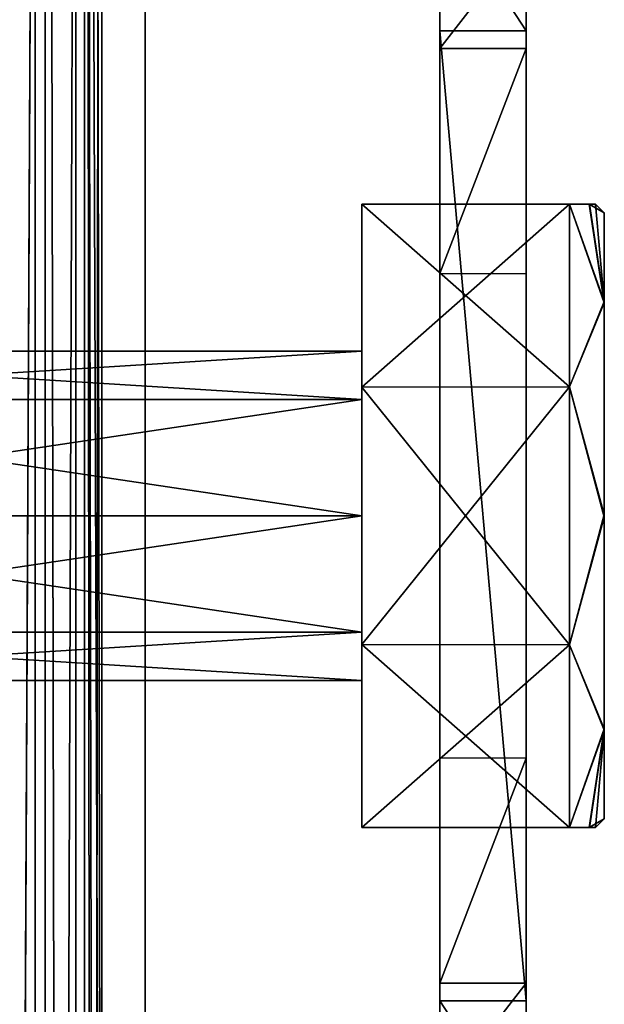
# Model space of a CAD drawing. Header units: millimetres. Extents: x -52 to 137, y -253 to 253.
# Tile 100 of 119: x 32 to 49, y 111 to 139. Entities that reach past the tile are written whole.
import ezdxf

# ---------------------------------------------------------------- set-up
doc = ezdxf.new("R2010")
doc.units = ezdxf.units.MM
doc.header["$LTSCALE"] = 65.185185
for name, color, linetype in [('1178', 7, 'CONTINUOUS'), ('1179', 7, 'CONTINUOUS'), ('1180', 7, 'CONTINUOUS'), ('1181', 7, 'CONTINUOUS'), ('1182', 7, 'CONTINUOUS'), ('1183', 7, 'CONTINUOUS'), ('1185', 7, 'CONTINUOUS'), ('1197', 7, 'CONTINUOUS'), ('1198', 7, 'CONTINUOUS'), ('1199', 7, 'CONTINUOUS'), ('1200', 7, 'CONTINUOUS'), ('1201', 7, 'CONTINUOUS'), ('1202', 7, 'CONTINUOUS'), ('1203', 7, 'CONTINUOUS'), ('1205', 7, 'CONTINUOUS'), ('1209', 7, 'CONTINUOUS'), ('1261', 7, 'CONTINUOUS'), ('1372', 7, 'CONTINUOUS'), ('1373', 7, 'CONTINUOUS'), ('1374', 7, 'CONTINUOUS'), ('1375', 7, 'CONTINUOUS'), ('1376', 7, 'CONTINUOUS'), ('1377', 7, 'CONTINUOUS'), ('1378', 7, 'CONTINUOUS'), ('1379', 7, 'CONTINUOUS'), ('1380', 7, 'CONTINUOUS'), ('1381', 7, 'CONTINUOUS'), ('1382', 7, 'CONTINUOUS'), ('1383', 7, 'CONTINUOUS'), ('1384', 7, 'CONTINUOUS'), ('1385', 7, 'CONTINUOUS'), ('1386', 7, 'CONTINUOUS'), ('1388', 7, 'CONTINUOUS'), ('1389', 7, 'CONTINUOUS'), ('347', 7, 'CONTINUOUS'), ('352', 7, 'CONTINUOUS'), ('440', 7, 'CONTINUOUS'), ('448', 7, 'CONTINUOUS'), ('449', 7, 'CONTINUOUS')]:
    doc.layers.add(name, color=color, linetype=linetype)

msp = doc.modelspace()

# ---------------------------------------------------------------- linework, layer by layer
at = {"layer": '1178', "linetype": 'Continuous'}
for points in [[(30.5, 247.5, 41.044), (30.5, -247.5, 41.044), (32.621, -247.5, 40.166), (30.5, 247.5, 41.044)], [(32.621, 247.5, 40.166), (30.5, 247.5, 41.044), (32.621, -247.5, 40.166), (32.621, 247.5, 40.166)], [(33.5, 247.5, 38.044), (32.621, 247.5, 40.166), (33.5, -247.5, 38.044), (33.5, 247.5, 38.044)], [(33.5, -247.5, 38.044), (32.621, 247.5, 40.166), (32.621, -247.5, 40.166), (33.5, -247.5, 38.044)]]:
    msp.add_3dface(points, dxfattribs=at)
at = {"layer": '1179', "linetype": 'Continuous'}
for points in [[(33.5, 247.5, 38.044), (33.5, -247.5, 38.044), (33.5, 247.5, 36.544), (33.5, 247.5, 38.044)], [(33.5, 247.5, 36.544), (33.5, -247.5, 38.044), (33.5, -247.5, 36.544), (33.5, 247.5, 36.544)]]:
    msp.add_3dface(points, dxfattribs=at)
at = {"layer": '1180', "linetype": 'Continuous'}
for points in [[(33.5, -247.5, 30.544), (33.5, 247.5, 30.544), (33.5, -247.5, 33.544), (33.5, -247.5, 30.544)], [(33.5, -247.5, 33.544), (33.5, 247.5, 30.544), (33.5, 247.5, 33.544), (33.5, -247.5, 33.544)]]:
    msp.add_3dface(points, dxfattribs=at)
at = {"layer": '1181', "linetype": 'Continuous'}
for points in [[(33.5, -247.5, 24.544), (33.5, 247.5, 24.544), (33.5, -247.5, 27.544), (33.5, -247.5, 24.544)], [(33.5, -247.5, 27.544), (33.5, 247.5, 24.544), (33.5, 247.5, 27.544), (33.5, -247.5, 27.544)]]:
    msp.add_3dface(points, dxfattribs=at)
at = {"layer": '1182', "linetype": 'Continuous'}
for points in [[(33.5, -247.5, 18.544), (33.5, 247.5, 18.544), (33.5, -247.5, 21.544), (33.5, -247.5, 18.544)], [(33.5, -247.5, 21.544), (33.5, 247.5, 18.544), (33.5, 247.5, 21.544), (33.5, -247.5, 21.544)]]:
    msp.add_3dface(points, dxfattribs=at)
at = {"layer": '1183', "linetype": 'Continuous'}
for points in [[(33.5, 247.5, 9.544), (33.5, -247.5, 9.544), (33.5, 247.5, 5.784), (33.5, 247.5, 9.544)], [(33.5, 247.5, 5.784), (33.5, -247.5, 9.544), (33.5, -247.5, 5.784), (33.5, 247.5, 5.784)]]:
    msp.add_3dface(points, dxfattribs=at)
at = {"layer": '1185', "linetype": 'Continuous'}
for points in [[(33.5, 214.59, 15.544), (33.5, 75.41, 15.544), (33.5, 214.262, 14.743), (33.5, 214.59, 15.544)], [(33.5, 214.43, 12.544), (33.5, 214.221, 13.2), (33.5, 75.85, 13.884), (33.5, 214.43, 12.544)], [(33.5, 75.57, 12.544), (33.5, 214.43, 12.544), (33.5, 75.779, 13.2), (33.5, 75.57, 12.544)], [(33.5, 75.779, 13.2), (33.5, 214.43, 12.544), (33.5, 75.85, 13.884), (33.5, 75.779, 13.2)], [(33.5, 75.41, 15.544), (33.5, 214.15, 13.884), (33.5, 214.262, 14.743), (33.5, 75.41, 15.544)], [(33.5, 214.221, 13.2), (33.5, 214.15, 13.884), (33.5, 75.85, 13.884), (33.5, 214.221, 13.2)], [(33.5, 75.85, 13.884), (33.5, 214.15, 13.884), (33.5, 75.738, 14.743), (33.5, 75.85, 13.884)], [(33.5, 75.738, 14.743), (33.5, 214.15, 13.884), (33.5, 75.41, 15.544), (33.5, 75.738, 14.743)]]:
    msp.add_3dface(points, dxfattribs=at)
at = {"layer": '1197', "linetype": 'Continuous'}
for points in [[(34.25, 247.5, 36.044), (34.25, -247.5, 36.044), (34.25, 247.5, 34.044), (34.25, 247.5, 36.044)], [(34.25, 247.5, 34.044), (34.25, -247.5, 36.044), (34.25, -247.5, 34.044), (34.25, 247.5, 34.044)]]:
    msp.add_3dface(points, dxfattribs=at)
at = {"layer": '1198', "linetype": 'Continuous'}
for points in [[(33.75, -247.5, 30.544), (34.25, -247.5, 30.044), (34.25, 247.5, 30.044), (33.75, -247.5, 30.544)], [(33.75, 247.5, 30.544), (33.75, -247.5, 30.544), (34.25, 247.5, 30.044), (33.75, 247.5, 30.544)]]:
    msp.add_3dface(points, dxfattribs=at)
at = {"layer": '1199', "linetype": 'Continuous'}
for points in [[(34.25, 247.5, 30.044), (34.25, -247.5, 30.044), (34.25, 247.5, 28.044), (34.25, 247.5, 30.044)], [(34.25, -247.5, 30.044), (34.25, -247.5, 28.044), (34.25, 247.5, 28.044), (34.25, -247.5, 30.044)]]:
    msp.add_3dface(points, dxfattribs=at)
at = {"layer": '1200', "linetype": 'Continuous'}
for points in [[(34.25, 247.5, 28.044), (34.25, -247.5, 28.044), (33.75, 247.5, 27.544), (34.25, 247.5, 28.044)], [(33.75, 247.5, 27.544), (34.25, -247.5, 28.044), (33.75, -247.5, 27.544), (33.75, 247.5, 27.544)]]:
    msp.add_3dface(points, dxfattribs=at)
at = {"layer": '1201', "linetype": 'Continuous'}
for points in [[(34.25, -247.5, 22.044), (34.25, 247.5, 22.044), (34.25, -247.5, 24.044), (34.25, -247.5, 22.044)], [(34.25, -247.5, 24.044), (34.25, 247.5, 22.044), (34.25, 247.5, 24.044), (34.25, -247.5, 24.044)]]:
    msp.add_3dface(points, dxfattribs=at)
at = {"layer": '1202', "linetype": 'Continuous'}
for points in [[(33.75, -247.5, 18.544), (34.25, -247.5, 18.044), (34.25, 247.5, 18.044), (33.75, -247.5, 18.544)], [(33.75, 247.5, 18.544), (33.75, -247.5, 18.544), (34.25, 247.5, 18.044), (33.75, 247.5, 18.544)]]:
    msp.add_3dface(points, dxfattribs=at)
at = {"layer": '1203', "linetype": 'Continuous'}
for points in [[(34.25, 247.5, 18.044), (34.25, -247.5, 18.044), (34.25, 217.5, 17.234), (34.25, 247.5, 18.044)], [(34.25, -247.5, 18.044), (34.25, 72.5, 17.234), (34.25, 217.5, 17.234), (34.25, -247.5, 18.044)], [(34.25, 216.088, 16.922), (34.25, 217.5, 17.234), (34.25, 72.5, 17.234), (34.25, 216.088, 16.922)], [(34.25, 214.939, 16.044), (34.25, 216.088, 16.922), (34.25, 72.5, 17.234), (34.25, 214.939, 16.044)], [(34.25, 75.061, 16.044), (34.25, 214.939, 16.044), (34.25, 73.912, 16.922), (34.25, 75.061, 16.044)], [(34.25, 73.912, 16.922), (34.25, 214.939, 16.044), (34.25, 72.5, 17.234), (34.25, 73.912, 16.922)]]:
    msp.add_3dface(points, dxfattribs=at)
at = {"layer": '1205', "linetype": 'Continuous'}
for points in [[(34.25, 214.939, 16.044), (34.25, 75.061, 16.044), (34.009, 214.754, 15.803), (34.25, 214.939, 16.044)], [(34.009, 214.754, 15.803), (34.25, 75.061, 16.044), (33.75, 214.59, 15.544), (34.009, 214.754, 15.803)], [(33.75, 214.59, 15.544), (34.25, 75.061, 16.044), (34.009, 75.246, 15.803), (33.75, 214.59, 15.544)], [(33.75, 75.41, 15.544), (33.75, 214.59, 15.544), (34.009, 75.246, 15.803), (33.75, 75.41, 15.544)]]:
    msp.add_3dface(points, dxfattribs=at)
at = {"layer": '1209', "linetype": 'Continuous'}
for points in [[(34.25, 247.5, 10.044), (34.25, 217.5, 10.534), (34.25, 75.299, 12.044), (34.25, 247.5, 10.044)], [(34.25, -247.5, 10.044), (34.25, 247.5, 10.044), (34.25, -217.5, 10.534), (34.25, -247.5, 10.044)], [(34.25, -217.5, 10.534), (34.25, 247.5, 10.044), (34.25, -72.5, 10.534), (34.25, -217.5, 10.534)], [(34.25, -72.5, 10.534), (34.25, 247.5, 10.044), (34.25, 72.5, 10.534), (34.25, -72.5, 10.534)], [(34.25, 72.5, 10.534), (34.25, 247.5, 10.044), (34.25, 74.09, 10.937), (34.25, 72.5, 10.534)], [(34.25, 74.09, 10.937), (34.25, 247.5, 10.044), (34.25, 75.299, 12.044), (34.25, 74.09, 10.937)], [(34.25, 217.5, 10.534), (34.25, 215.91, 10.937), (34.25, 75.299, 12.044), (34.25, 217.5, 10.534)], [(34.25, 215.91, 10.937), (34.25, 214.701, 12.044), (34.25, 75.299, 12.044), (34.25, 215.91, 10.937)]]:
    msp.add_3dface(points, dxfattribs=at)
at = {"layer": '1261', "linetype": 'Continuous'}
for points in [[(33.5, 247, 5.284), (33.5, -247, 5.284), (33.5, 247, -30.454), (33.5, 247, 5.284)], [(33.5, 247, -30.454), (33.5, -247, 5.284), (33.5, 246.809, -31.411), (33.5, 247, -30.454)], [(33.5, 246.809, -31.411), (33.5, -247, 5.284), (33.5, 246.268, -32.222), (33.5, 246.809, -31.411)], [(33.5, 246.268, -32.222), (33.5, -247, 5.284), (33.5, 242.126, -36.364), (33.5, 246.268, -32.222)], [(33.5, 242.126, -36.364), (33.5, -247, 5.284), (33.5, 241.042, -37.987), (33.5, 242.126, -36.364)], [(33.5, 241.042, -37.987), (33.5, -247, 5.284), (33.5, 240.661, -39.9), (33.5, 241.042, -37.987)], [(33.5, 240.661, -39.9), (33.5, -247, 5.284), (33.5, 240.661, -62.638), (33.5, 240.661, -39.9)], [(33.5, 240.661, -62.638), (33.5, -247, 5.284), (33.5, 239.929, -64.406), (33.5, 240.661, -62.638)], [(33.5, 239.929, -64.406), (33.5, -247, 5.284), (33.5, 238.161, -65.138), (33.5, 239.929, -64.406)], [(33.5, 238.161, -65.138), (33.5, -247, 5.284), (33.5, 200.874, -65.138), (33.5, 238.161, -65.138)], [(33.5, 200.874, -65.138), (33.5, -247, 5.284), (33.5, 198.375, -65.81), (33.5, 200.874, -65.138)], [(33.5, 198.375, -65.81), (33.5, -247, 5.284), (33.5, 196.544, -67.638), (33.5, 198.375, -65.81)], [(33.5, 196.544, -67.638), (33.5, -247, 5.284), (33.5, 159.559, -101.135), (33.5, 196.544, -67.638)], [(33.5, -247, 5.284), (33.5, 158, -100.75), (33.5, 159.559, -101.135), (33.5, -247, 5.284)], [(33.5, 156.44, -101.135), (33.5, 158, -100.75), (33.5, -247, 5.284), (33.5, 156.44, -101.135)], [(33.5, 157.147, -107.36), (33.5, 155.737, -106.592), (33.5, 3.332, -103.68), (33.5, 157.147, -107.36)], [(33.5, 0.853, -107.36), (33.5, 157.147, -107.36), (33.5, 2.264, -106.592), (33.5, 0.853, -107.36)], [(33.5, 2.264, -106.592), (33.5, 157.147, -107.36), (33.5, 3.155, -105.261), (33.5, 2.264, -106.592)], [(33.5, 3.155, -105.261), (33.5, 157.147, -107.36), (33.5, 3.332, -103.68), (33.5, 3.155, -105.261)], [(33.5, 155.24, -102.195), (33.5, 156.44, -101.135), (33.5, -247, 5.284), (33.5, 155.24, -102.195)], [(33.5, 155.737, -106.592), (33.5, 154.845, -105.262), (33.5, 3.332, -103.68), (33.5, 155.737, -106.592)], [(33.5, 154.668, -103.68), (33.5, 155.24, -102.195), (33.5, -247, 5.284), (33.5, 154.668, -103.68)], [(33.5, 154.845, -105.262), (33.5, 154.668, -103.68), (33.5, 3.332, -103.68), (33.5, 154.845, -105.262)], [(33.5, 154.668, -103.68), (33.5, -247, 5.284), (33.5, 1.559, -101.135), (33.5, 154.668, -103.68)], [(33.5, 3.332, -103.68), (33.5, 154.668, -103.68), (33.5, 2.76, -102.195), (33.5, 3.332, -103.68)], [(33.5, 2.76, -102.195), (33.5, 154.668, -103.68), (33.5, 1.559, -101.135), (33.5, 2.76, -102.195)]]:
    msp.add_3dface(points, dxfattribs=at)
at = {"layer": '1372', "linetype": 'Continuous'}
for points in [[(41.75, 134, -4.248), (41.75, 134, -11.748), (41.75, 116, -4.248), (41.75, 134, -4.248)], [(41.75, 116, -4.248), (41.75, 134, -11.748), (41.75, 116, -11.748), (41.75, 116, -4.248)], [(41.75, 116, -11.748), (41.75, 134, -11.748), (41.75, 128.712, -17.012), (41.75, 116, -11.748)], [(41.75, 128.711, 1.017), (41.75, 134, -4.248), (41.75, 121.288, 1.017), (41.75, 128.711, 1.017)], [(41.75, 121.288, 1.017), (41.75, 134, -4.248), (41.75, 116, -4.248), (41.75, 121.288, 1.017)], [(41.75, 121.289, -17.012), (41.75, 116, -11.748), (41.75, 128.712, -17.012), (41.75, 121.289, -17.012)]]:
    msp.add_3dface(points, dxfattribs=at)
at = {"layer": '1373', "linetype": 'Continuous'}
for points in [[(41.75, 134, -11.748), (41.75, 134, -4.248), (47.75, 134, -11.748), (41.75, 134, -11.748)], [(47.75, 134, -11.748), (41.75, 134, -4.248), (48.322, 134, -9.798), (47.75, 134, -11.748)], [(48.322, 134, -9.798), (41.75, 134, -4.248), (48.5, 134, -7.998), (48.322, 134, -9.798)], [(48.5, 134, -7.998), (41.75, 134, -4.248), (48.316, 134, -6.169), (48.5, 134, -7.998)], [(48.316, 134, -6.169), (41.75, 134, -4.248), (47.75, 134, -4.248), (48.316, 134, -6.169)]]:
    msp.add_3dface(points, dxfattribs=at)
at = {"layer": '1374', "linetype": 'Continuous'}
for points in [[(41.75, 128.712, -17.012), (41.75, 134, -11.748), (47.75, 128.725, -17.008), (41.75, 128.712, -17.012)], [(41.75, 134, -11.748), (47.75, 134, -11.748), (47.75, 128.725, -17.008), (41.75, 134, -11.748)], [(47.75, 121.275, -17.008), (41.75, 128.712, -17.012), (47.75, 128.725, -17.008), (47.75, 121.275, -17.008)], [(41.75, 121.289, -17.012), (41.75, 128.712, -17.012), (47.75, 121.275, -17.008), (41.75, 121.289, -17.012)], [(41.75, 116, -11.748), (41.75, 121.289, -17.012), (47.75, 116, -11.748), (41.75, 116, -11.748)], [(47.75, 116, -11.748), (41.75, 121.289, -17.012), (47.75, 121.275, -17.008), (47.75, 116, -11.748)]]:
    msp.add_3dface(points, dxfattribs=at)
at = {"layer": '1375', "linetype": 'Continuous'}
for points in [[(41.75, 116, -4.248), (41.75, 116, -11.748), (47.75, 116, -4.248), (41.75, 116, -4.248)], [(41.75, 116, -11.748), (47.75, 116, -11.748), (48.316, 116, -9.826), (41.75, 116, -11.748)], [(47.75, 116, -4.248), (41.75, 116, -11.748), (48.322, 116, -6.197), (47.75, 116, -4.248)], [(48.322, 116, -6.197), (41.75, 116, -11.748), (48.5, 116, -7.998), (48.322, 116, -6.197)], [(48.5, 116, -7.998), (41.75, 116, -11.748), (48.316, 116, -9.826), (48.5, 116, -7.998)]]:
    msp.add_3dface(points, dxfattribs=at)
at = {"layer": '1376', "linetype": 'Continuous'}
for points in [[(41.75, 134, -4.248), (41.75, 128.711, 1.017), (47.75, 134, -4.248), (41.75, 134, -4.248)], [(47.75, 134, -4.248), (41.75, 128.711, 1.017), (47.75, 128.725, 1.013), (47.75, 134, -4.248)], [(41.75, 128.711, 1.017), (41.75, 121.288, 1.017), (47.75, 128.725, 1.013), (41.75, 128.711, 1.017)], [(47.75, 128.725, 1.013), (41.75, 121.288, 1.017), (47.75, 121.275, 1.013), (47.75, 128.725, 1.013)], [(41.75, 121.288, 1.017), (41.75, 116, -4.248), (47.75, 121.275, 1.013), (41.75, 121.288, 1.017)], [(41.75, 116, -4.248), (47.75, 116, -4.248), (47.75, 121.275, 1.013), (41.75, 116, -4.248)]]:
    msp.add_3dface(points, dxfattribs=at)
at = {"layer": '1377', "linetype": 'Continuous'}
for points in [[(48.316, 134, -6.169), (47.75, 134, -4.248), (48.75, 131.15, -1.775), (48.316, 134, -6.169)], [(47.75, 134, -4.248), (47.75, 128.725, 1.013), (48.75, 131.15, -1.775), (47.75, 134, -4.248)], [(48.5, 134, -7.998), (48.316, 134, -6.169), (48.75, 133.75, -7.998), (48.5, 134, -7.998)], [(48.75, 133.75, -7.998), (48.316, 134, -6.169), (48.75, 131.15, -1.775), (48.75, 133.75, -7.998)], [(48.75, 131.15, -1.775), (47.75, 128.725, 1.013), (48.75, 124.965, 0.751), (48.75, 131.15, -1.775)], [(47.75, 128.725, 1.013), (47.75, 121.275, 1.013), (48.75, 124.965, 0.751), (47.75, 128.725, 1.013)], [(48.75, 124.965, 0.751), (47.75, 121.275, 1.013), (48.75, 118.81, -1.814), (48.75, 124.965, 0.751)], [(47.75, 121.275, 1.013), (47.75, 116, -4.248), (48.75, 118.81, -1.814), (47.75, 121.275, 1.013)], [(47.75, 116, -4.248), (48.322, 116, -6.197), (48.75, 118.81, -1.814), (47.75, 116, -4.248)], [(48.322, 116, -6.197), (48.5, 116, -7.998), (48.75, 118.81, -1.814), (48.322, 116, -6.197)], [(48.75, 118.81, -1.814), (48.5, 116, -7.998), (48.75, 116.25, -7.998), (48.75, 118.81, -1.814)]]:
    msp.add_3dface(points, dxfattribs=at)
at = {"layer": '1378', "linetype": 'Continuous'}
for points in [[(47.75, 134, -11.748), (48.322, 134, -9.798), (48.75, 131.19, -14.182), (47.75, 134, -11.748)], [(47.75, 128.725, -17.008), (47.75, 134, -11.748), (48.75, 131.19, -14.182), (47.75, 128.725, -17.008)], [(48.322, 134, -9.798), (48.5, 134, -7.998), (48.75, 131.19, -14.182), (48.322, 134, -9.798)], [(48.5, 134, -7.998), (48.75, 133.75, -7.998), (48.75, 131.19, -14.182), (48.5, 134, -7.998)], [(48.75, 125.035, -16.747), (47.75, 128.725, -17.008), (48.75, 131.19, -14.182), (48.75, 125.035, -16.747)], [(47.75, 121.275, -17.008), (47.75, 128.725, -17.008), (48.75, 125.035, -16.747), (47.75, 121.275, -17.008)], [(48.75, 118.85, -14.22), (47.75, 121.275, -17.008), (48.75, 125.035, -16.747), (48.75, 118.85, -14.22)], [(47.75, 116, -11.748), (47.75, 121.275, -17.008), (48.75, 118.85, -14.22), (47.75, 116, -11.748)], [(48.316, 116, -9.826), (47.75, 116, -11.748), (48.75, 118.85, -14.22), (48.316, 116, -9.826)], [(48.75, 116.25, -7.998), (48.316, 116, -9.826), (48.75, 118.85, -14.22), (48.75, 116.25, -7.998)], [(48.5, 116, -7.998), (48.316, 116, -9.826), (48.75, 116.25, -7.998), (48.5, 116, -7.998)]]:
    msp.add_3dface(points, dxfattribs=at)
at = {"layer": '1379', "linetype": 'Continuous'}
for points in [[(48.75, 133.75, -7.998), (48.75, 131.15, -1.775), (48.75, 116.25, -7.998), (48.75, 133.75, -7.998)], [(48.75, 133.75, -7.998), (48.75, 116.25, -7.998), (48.75, 118.85, -14.22), (48.75, 133.75, -7.998)], [(48.75, 133.75, -7.998), (48.75, 118.85, -14.22), (48.75, 131.19, -14.182), (48.75, 133.75, -7.998)], [(48.75, 118.85, -14.22), (48.75, 125.035, -16.747), (48.75, 131.19, -14.182), (48.75, 118.85, -14.22)], [(48.75, 131.15, -1.775), (48.75, 124.965, 0.751), (48.75, 118.81, -1.814), (48.75, 131.15, -1.775)], [(48.75, 131.15, -1.775), (48.75, 118.81, -1.814), (48.75, 116.25, -7.998), (48.75, 131.15, -1.775)]]:
    msp.add_3dface(points, dxfattribs=at)
at = {"layer": '1380', "color": 7, "linetype": 'Continuous'}
for points in [[(46.5, 142.833, -27.233), (46.5, 141.705, -7.172), (46.5, 139, -27.998), (46.5, 142.833, -27.233)], [(46.5, 141.705, -7.172), (46.5, 138.494, -6.498), (46.5, 139, -27.998), (46.5, 141.705, -7.172)], [(46.5, 129.161, -19.252), (46.5, 120.84, -19.252), (46.5, 139, -27.998), (46.5, 129.161, -19.252)], [(46.5, 139, -27.998), (46.5, 120.84, -19.252), (46.5, 111, -27.998), (46.5, 139, -27.998)], [(46.5, 135.5, -13.807), (46.5, 129.161, -19.252), (46.5, 139, -27.998), (46.5, 135.5, -13.807)], [(46.5, 135.5, -9.498), (46.5, 135.5, -13.807), (46.5, 139, -27.998), (46.5, 135.5, -9.498)], [(46.5, 138.494, -6.498), (46.5, 135.5, -9.498), (46.5, 139, -27.998), (46.5, 138.494, -6.498)], [(46.5, 132, -6.498), (46.5, 135.5, -9.498), (46.5, 138.494, -6.498), (46.5, 132, -6.498)], [(46.5, 132, -9.498), (46.5, 135.5, -9.498), (46.5, 132, -6.498), (46.5, 132, -9.498)], [(46.5, 120.84, -19.252), (46.5, 114.5, -13.807), (46.5, 111, -27.998), (46.5, 120.84, -19.252)], [(46.5, 118, -6.498), (46.5, 111.506, -6.498), (46.5, 118, -9.498), (46.5, 118, -6.498)], [(46.5, 118, -9.498), (46.5, 111.506, -6.498), (46.5, 114.5, -9.498), (46.5, 118, -9.498)], [(46.5, 114.5, -9.498), (46.5, 111.506, -6.498), (46.5, 114.5, -13.807), (46.5, 114.5, -9.498)], [(46.5, 114.5, -13.807), (46.5, 111.506, -6.498), (46.5, 111, -27.998), (46.5, 114.5, -13.807)], [(46.5, 111.506, -6.498), (46.5, 108.295, -7.172), (46.5, 111, -27.998), (46.5, 111.506, -6.498)], [(46.5, 111, -27.998), (46.5, 108.295, -7.172), (46.5, 107.167, -27.233), (46.5, 111, -27.998)]]:
    msp.add_3dface(points, dxfattribs=at)
at = {"layer": '1381', "color": 7, "linetype": 'Continuous'}
for points in [[(46.5, 108.295, -7.172), (46.5, 111.506, -6.498), (44, 108.295, -7.172), (46.5, 108.295, -7.172)], [(46.5, 111.506, -6.498), (44, 111.506, -6.498), (44, 108.295, -7.172), (46.5, 111.506, -6.498)]]:
    msp.add_3dface(points, dxfattribs=at)
at = {"layer": '1382', "color": 7, "linetype": 'Continuous'}
for points in [[(46.5, 111.506, -6.498), (46.5, 118, -6.498), (44, 111.506, -6.498), (46.5, 111.506, -6.498)], [(44, 111.506, -6.498), (46.5, 118, -6.498), (44, 118, -6.498), (44, 111.506, -6.498)]]:
    msp.add_3dface(points, dxfattribs=at)
at = {"layer": '1383', "color": 7, "linetype": 'Continuous'}
for points in [[(44, 142.833, -27.233), (44, 139, -27.998), (44, 141.705, -7.172), (44, 142.833, -27.233)], [(44, 141.705, -7.172), (44, 139, -27.998), (44, 138.494, -6.498), (44, 141.705, -7.172)], [(44, 139, -27.998), (44, 111, -27.998), (44, 129.16, -19.252), (44, 139, -27.998)], [(44, 138.494, -6.498), (44, 139, -27.998), (44, 135.5, -13.807), (44, 138.494, -6.498)], [(44, 135.5, -13.807), (44, 139, -27.998), (44, 129.16, -19.252), (44, 135.5, -13.807)], [(44, 132, -6.498), (44, 138.494, -6.498), (44, 132, -9.498), (44, 132, -6.498)], [(44, 132, -9.498), (44, 138.494, -6.498), (44, 135.5, -9.498), (44, 132, -9.498)], [(44, 135.5, -9.498), (44, 138.494, -6.498), (44, 135.5, -13.807), (44, 135.5, -9.498)], [(44, 129.16, -19.252), (44, 111, -27.998), (44, 120.839, -19.252), (44, 129.16, -19.252)], [(44, 120.839, -19.252), (44, 111, -27.998), (44, 114.5, -13.807), (44, 120.839, -19.252)], [(44, 111.506, -6.498), (44, 118, -6.498), (44, 114.5, -9.498), (44, 111.506, -6.498)], [(44, 114.5, -9.498), (44, 118, -6.498), (44, 118, -9.498), (44, 114.5, -9.498)], [(44, 111, -27.998), (44, 111.506, -6.498), (44, 114.5, -9.498), (44, 111, -27.998)], [(44, 114.5, -13.807), (44, 111, -27.998), (44, 114.5, -9.498), (44, 114.5, -13.807)], [(44, 108.295, -7.172), (44, 111.506, -6.498), (44, 111, -27.998), (44, 108.295, -7.172)], [(44, 107.167, -27.233), (44, 108.295, -7.172), (44, 111, -27.998), (44, 107.167, -27.233)]]:
    msp.add_3dface(points, dxfattribs=at)
at = {"layer": '1384', "color": 7, "linetype": 'Continuous'}
for points in [[(46.5, 111, -27.998), (46.5, 107.167, -27.233), (44, 111, -27.998), (46.5, 111, -27.998)], [(46.5, 107.167, -27.233), (44, 107.167, -27.233), (44, 111, -27.998), (46.5, 107.167, -27.233)]]:
    msp.add_3dface(points, dxfattribs=at)
at = {"layer": '1385', "color": 7, "linetype": 'Continuous'}
for points in [[(46.5, 139, -27.998), (46.5, 111, -27.998), (44, 139, -27.998), (46.5, 139, -27.998)], [(46.5, 111, -27.998), (44, 111, -27.998), (44, 139, -27.998), (46.5, 111, -27.998)]]:
    msp.add_3dface(points, dxfattribs=at)
at = {"layer": '1386', "color": 7, "linetype": 'Continuous'}
for points in [[(46.5, 142.833, -27.233), (46.5, 139, -27.998), (44, 142.833, -27.233), (46.5, 142.833, -27.233)], [(46.5, 139, -27.998), (44, 139, -27.998), (44, 142.833, -27.233), (46.5, 139, -27.998)]]:
    msp.add_3dface(points, dxfattribs=at)
at = {"layer": '1388', "color": 7, "linetype": 'Continuous'}
for points in [[(46.5, 138.494, -6.498), (46.5, 141.705, -7.172), (44, 138.494, -6.498), (46.5, 138.494, -6.498)], [(46.5, 141.705, -7.172), (44, 141.705, -7.172), (44, 138.494, -6.498), (46.5, 141.705, -7.172)]]:
    msp.add_3dface(points, dxfattribs=at)
at = {"layer": '1389', "color": 7, "linetype": 'Continuous'}
for points in [[(46.5, 132, -6.498), (46.5, 138.494, -6.498), (44, 132, -6.498), (46.5, 132, -6.498)], [(46.5, 138.494, -6.498), (44, 138.494, -6.498), (44, 132, -6.498), (46.5, 138.494, -6.498)]]:
    msp.add_3dface(points, dxfattribs=at)
at = {"layer": '347', "color": 7, "linetype": 'Continuous'}
for points in [[(32.328, 170, -118.188), (32.328, -170, -118.188), (30.75, -159.825, -119.16), (32.328, 170, -118.188)], [(30.75, -155.825, -119.16), (32.328, 170, -118.188), (30.75, -159.825, -119.16), (30.75, -155.825, -119.16)], [(32.328, 170, -118.188), (30.75, -155.825, -119.16), (30.75, 155.83, -119.16), (32.328, 170, -118.188)], [(33.5, -170, -115.36), (32.328, -170, -118.188), (33.5, 170, -115.36), (33.5, -170, -115.36)], [(32.328, -170, -118.188), (32.328, 170, -118.188), (33.5, 170, -115.36), (32.328, -170, -118.188)]]:
    msp.add_3dface(points, dxfattribs=at)
at = {"layer": '352', "color": 7, "linetype": 'Continuous'}
for points in [[(33.5, -170, -107.86), (33.5, -170, -115.36), (33.5, 170, -115.36), (33.5, -170, -107.86)], [(33.5, -170, -107.86), (33.5, 170, -115.36), (33.5, 170, -107.86), (33.5, -170, -107.86)]]:
    msp.add_3dface(points, dxfattribs=at)
at = {"layer": '440', "linetype": 'Continuous'}
for points in [[(35.5, 140.722, -13.001), (35.5, 140.681, -2.868), (35.5, 134.771, -21.291), (35.5, 140.722, -13.001)], [(35.5, 140.681, -2.868), (35.5, 134.71, 5.34), (35.5, 134.771, -21.291), (35.5, 140.681, -2.868)], [(35.5, 134.71, 5.34), (35.5, 125, 8.502), (35.5, 134.771, -21.291), (35.5, 134.71, 5.34)], [(35.5, 134.771, -21.291), (35.5, 125, 8.502), (35.5, 125, -24.498), (35.5, 134.771, -21.291)], [(35.5, 125, -24.498), (35.5, 125, 8.502), (35.5, -125, 8.502), (35.5, 125, -24.498)], [(35.5, -125, -24.498), (35.5, 125, -24.498), (35.5, -125, 8.502), (35.5, -125, -24.498)]]:
    msp.add_3dface(points, dxfattribs=at)
at = {"layer": '448', "color": 7, "linetype": 'Continuous'}
for points in [[(19.25, 128.359, -11.357), (19.25, 129.75, -7.998), (41.75, 128.359, -11.357), (19.25, 128.359, -11.357)], [(41.75, 128.359, -11.357), (19.25, 129.75, -7.998), (41.75, 129.75, -7.998), (41.75, 128.359, -11.357)], [(19.25, 125, -12.748), (19.25, 128.359, -11.357), (41.75, 125, -12.748), (19.25, 125, -12.748)], [(41.75, 125, -12.748), (19.25, 128.359, -11.357), (41.75, 128.359, -11.357), (41.75, 125, -12.748)], [(19.25, 121.641, -11.357), (19.25, 125, -12.748), (41.75, 121.641, -11.357), (19.25, 121.641, -11.357)], [(41.75, 121.641, -11.357), (19.25, 125, -12.748), (41.75, 125, -12.748), (41.75, 121.641, -11.357)], [(19.25, 120.25, -7.998), (19.25, 121.641, -11.357), (41.75, 120.25, -7.998), (19.25, 120.25, -7.998)], [(41.75, 120.25, -7.998), (19.25, 121.641, -11.357), (41.75, 121.641, -11.357), (41.75, 120.25, -7.998)]]:
    msp.add_3dface(points, dxfattribs=at)
at = {"layer": '449', "color": 7, "linetype": 'Continuous'}
for points in [[(41.75, 129.75, -7.998), (19.25, 129.75, -7.998), (19.25, 128.359, -4.639), (41.75, 129.75, -7.998)], [(41.75, 129.75, -7.998), (19.25, 128.359, -4.639), (41.75, 128.359, -4.639), (41.75, 129.75, -7.998)], [(19.25, 128.359, -4.639), (19.25, 125, -3.248), (41.75, 128.359, -4.639), (19.25, 128.359, -4.639)], [(41.75, 128.359, -4.639), (19.25, 125, -3.248), (41.75, 125, -3.248), (41.75, 128.359, -4.639)], [(19.25, 125, -3.248), (19.25, 121.641, -4.639), (41.75, 125, -3.248), (19.25, 125, -3.248)], [(41.75, 125, -3.248), (19.25, 121.641, -4.639), (41.75, 121.641, -4.639), (41.75, 125, -3.248)], [(19.25, 120.25, -7.998), (41.75, 120.25, -7.998), (41.75, 121.641, -4.639), (19.25, 120.25, -7.998)], [(19.25, 121.641, -4.639), (19.25, 120.25, -7.998), (41.75, 121.641, -4.639), (19.25, 121.641, -4.639)]]:
    msp.add_3dface(points, dxfattribs=at)

doc.saveas('drawing.dxf')
